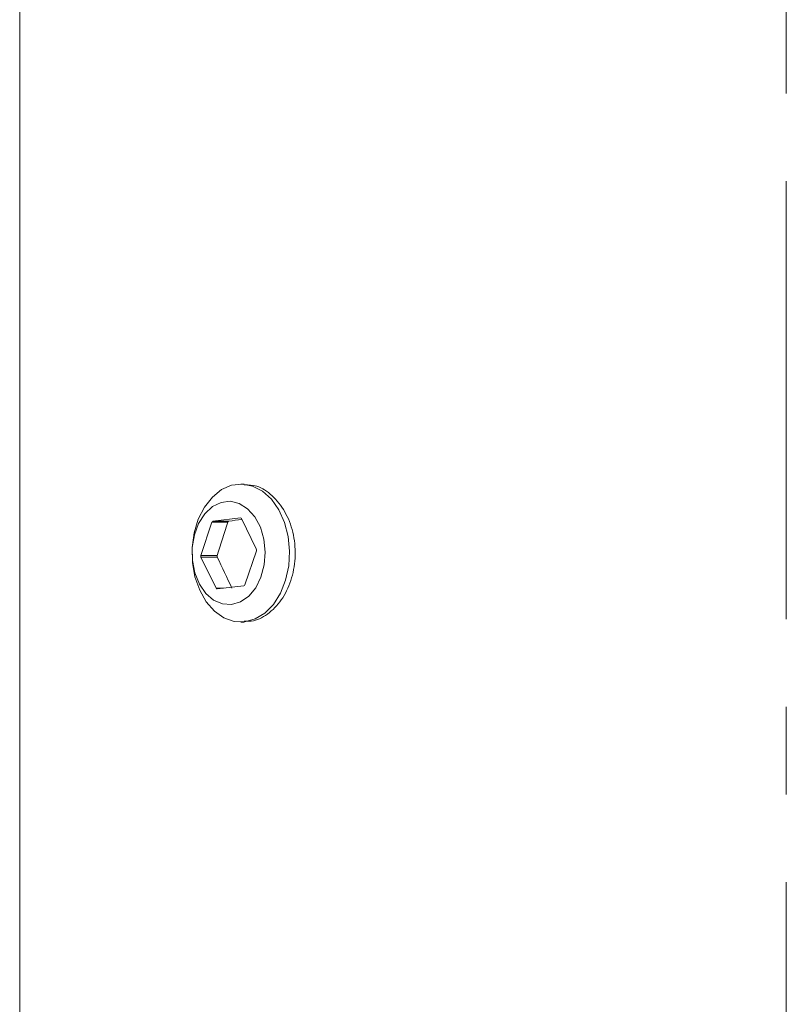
# Model space of a CAD drawing. Header units: inches. Extents: x 1.5 to 14.4, y 0.3 to 10.5.
# Tile 2 of 43: x 2.8 to 3.7, y 5 to 6.1. Entities that reach past the tile are written whole.
import ezdxf

# ---------------------------------------------------------------- set-up
doc = ezdxf.new("R2010")
doc.units = ezdxf.units.IN
doc.header["$MEASUREMENT"] = 0
doc.linetypes.add('CENTERX2', pattern=[0.8, 0.5, -0.1, 0.1, -0.1])
doc.layers.add('FORMAT', color=7, linetype='Continuous')

msp = doc.modelspace()

# ---------------------------------------------------------------- linework, layer by layer
at = {"color": 7, "linetype": 'Continuous', "lineweight": 15}
for p, q in [((2.8013, 6.3769), (2.8013, 4.8769)), ((3.0576, 5.5806), (3.0537, 5.5806)), ((3.0532, 5.5419), (3.0219, 5.5383)), ((3.0534, 5.5419), (3.0532, 5.5419)), ((3.0713, 5.5065), (3.0544, 5.5411)), ((3.0208, 5.5372), (3.0081, 5.4992)), ((3.0389, 5.5372), (3.0208, 5.5372)), ((3.04, 5.5383), (3.0219, 5.5383)), ((3.0267, 5.4992), (3.0081, 5.4992)), ((3.0082, 5.4972), (3.0256, 5.4617)), ((3.0268, 5.4972), (3.0082, 5.4972)), ((3.0584, 5.4655), (3.0715, 5.5045)), ((3.0341, 5.4617), (3.0256, 5.4617)), ((3.0268, 5.4609), (3.0573, 5.4644)), ((3.0537, 5.4231), (3.0577, 5.4231))]:
    msp.add_line(p, q, dxfattribs=at)
at = {"color": 7, "linetype": 'Continuous', "lineweight": 15, "flags": 128}
for points in [[(3.0582, 5.4234), (3.0462, 5.4239), (3.0345, 5.428), (3.0237, 5.4355), (3.0143, 5.4462), (3.0068, 5.4594), (3.0014, 5.4747), (2.9985, 5.4912), (2.9982, 5.5082), (3.0005, 5.525), (3.0052, 5.5406), (3.0122, 5.5544), (3.0212, 5.5658), (3.0317, 5.5742), (3.0432, 5.5792), (3.0552, 5.5806), (3.0671, 5.5783), (3.0784, 5.5724), (3.0886, 5.5633), (3.0971, 5.5512), (3.1036, 5.5369), (3.1077, 5.5209), (3.1093, 5.504), (3.1084, 5.4871), (3.1048, 5.4708), (3.0989, 5.456), (3.0909, 5.4433), (3.0811, 5.4333), (3.07, 5.4266), (3.0582, 5.4234)], [(3.0432, 5.443), (3.0534, 5.4461), (3.0628, 5.4526), (3.0707, 5.4623), (3.0767, 5.4744), (3.0804, 5.4883), (3.0815, 5.503), (3.08, 5.5176), (3.076, 5.5313), (3.0697, 5.5431), (3.0615, 5.5523), (3.0519, 5.5584), (3.0416, 5.5609), (3.0312, 5.5597), (3.0213, 5.5548), (3.0126, 5.5467), (3.0055, 5.5357), (3.0007, 5.5226), (2.9982, 5.5082), (2.9984, 5.4934), (3.0012, 5.4791), (3.0064, 5.4663), (3.0138, 5.4557), (3.0227, 5.448), (3.0327, 5.4437), (3.0432, 5.443)]]:
    msp.add_lwpolyline(points, dxfattribs=at)
at = {"color": 7, "linetype": 'Continuous', "lineweight": 15}
for centre, radius, start, end in [((3.0532, 5.5406), 0.0013, 20.6464, 91.7593), ((3.0223, 5.5369), 0.00151, 102.2553, 166.4815), ((3.0106, 5.4984), 0.00266, 161.6543, 204.9589), ((3.0689, 5.5054), 0.00266, 341.6543, 24.9589), ((3.0268, 5.4622), 0.0013, 200.6464, 271.7593), ((3.0569, 5.4659), 0.00151, 282.2553, 346.4815)]:
    msp.add_arc(centre, radius, start, end, dxfattribs=at)
for centre, major_axis, ratio, start_param, end_param in [((3.6763, 5.5939), (0.683, 1.8374), 0.297654, 1.711662, 1.73224), ((3.6763, 5.5404), (0.875, 0.0507), 0.057582, 2.357181, 2.381677), ((3.6763, 5.4327), (-0.7403, 1.2337), 0.37812, 1.296609, 1.324707)]:
    msp.add_ellipse(centre, major_axis=major_axis, ratio=ratio, start_param=start_param, end_param=end_param, dxfattribs=at)
for points, knots in [([(3.0576, 5.5798), (3.0624, 5.5796), (3.0734, 5.5792), (3.09, 5.5683), (3.1047, 5.55), (3.1141, 5.526), (3.1169, 5.4993), (3.1128, 5.473), (3.1023, 5.4498), (3.0868, 5.4329), (3.071, 5.4237), (3.0612, 5.4241), (3.0576, 5.4242)], [0, 0, 0, 0, 0.08117, 0.188172, 0.295413, 0.402935, 0.510259, 0.617213, 0.724204, 0.831579, 0.939088, 1, 1, 1, 1]), ([(3.04, 5.5383), (3.0399, 5.5383), (3.0397, 5.5383), (3.0396, 5.5382), (3.0394, 5.5381), (3.0393, 5.5379), (3.0392, 5.5378), (3.0391, 5.5376), (3.039, 5.5374), (3.0389, 5.5372)], [0, 0, 0, 0, 0.00001680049, 0.00001680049, 0.00001680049, 0.0000336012, 0.0000336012, 0.0000336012, 0.00005216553, 0.00005216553, 0.00005216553, 0.00005216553]), ([(3.0267, 5.4992), (3.0267, 5.499), (3.0266, 5.4988), (3.0266, 5.4986), (3.0266, 5.4983), (3.0266, 5.4981), (3.0266, 5.4979), (3.0267, 5.4977), (3.0267, 5.4974), (3.0268, 5.4972)], [0, 0, 0, 0, 0.00001677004, 0.00001677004, 0.00001677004, 0.0000335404, 0.0000335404, 0.0000335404, 0.00005215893, 0.00005215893, 0.00005215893, 0.00005215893])]:
    msp.add_open_spline(points, degree=3, knots=knots, dxfattribs=at)
at = {"layer": 'FORMAT', "color": 7, "linetype": 'CENTERX2', "lineweight": 0}
msp.add_line((3.6763, 3.0263), (3.6763, 7.2344), dxfattribs=at)

doc.saveas('drawing.dxf')
